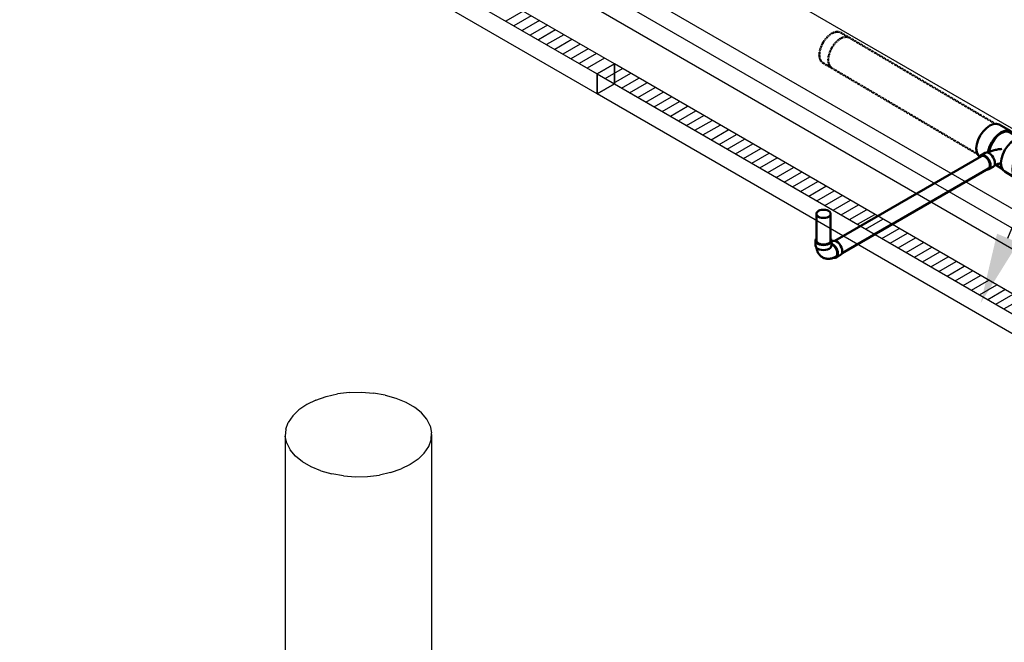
# Model space of a CAD drawing. Header units: inches. Extents: x 175 to 32888, y -1032 to 703.
# Tile 34 of 44: x 1750 to 1992, y -26 to 126. Entities that reach past the tile are written whole.
import ezdxf
from ezdxf import colors
from ezdxf.entities.mleader import LeaderData, LeaderLine
from ezdxf.math import Vec2, Vec3

# ---------------------------------------------------------------- set-up
doc = ezdxf.new("R2010")
doc.units = ezdxf.units.IN
doc.header["$LTSCALE"] = 0.5
doc.header["$MEASUREMENT"] = 0
doc.linetypes.add('Dash - 1_16_', pattern=[0.1875, 0.125, -0.0625])
doc.linetypes.add('Dot 1_32_', pattern=[0.03125, 0, -0.03125])
for name, color, linetype in [('M-SECT-PATT', 8, 'Continuous'), ('P-PIPE', 3, 'Continuous'), ('P-SANR-FIXT', 6, 'Continuous'), ('S-ANNO-DIMS', 1, 'Continuous')]:
    doc.layers.add(name, color=color, linetype=linetype)
doc.styles.add('Annotative', font='romans.shx', dxfattribs={"width": 0.8, "height": 0.125})

# ---------------------------------------------------------------- blocks, each defined once
blk = doc.blocks.new('USM_H_Trench_Drain - USM_H_Trench_Drain-1077231-DRAINAGE ISOMETRIC')
at = {"layer": 'M-SECT-PATT'}
for p, q in [((1874.19, 128.52), (1869.95, 126.07)), ((1876.19, 127.37), (1871.95, 124.92)), ((1878.19, 126.21), (1873.95, 123.76)), ((1880.19, 125.06), (1875.95, 122.61)), ((1882.19, 123.9), (1877.95, 121.45)), ((1884.19, 122.75), (1879.95, 120.3)), ((1886.19, 121.59), (1881.95, 119.14)), ((1888.19, 120.44), (1883.95, 117.99)), ((1890.19, 119.28), (1885.95, 116.83)), ((1892.19, 118.13), (1887.95, 115.68)), ((1894.19, 116.97), (1889.95, 114.52))]:
    blk.add_line(p, q, dxfattribs=at)
at = {"layer": 'P-SANR-FIXT', "color": 1}
for p, q in [((1896.63, 115.57), (1231.95, 499.32)), ((1231.95, 494.42), (1892.38, 113.12)), ((1231.95, 494.42), (1896.63, 110.67)), ((1892.38, 108.22), (1231.95, 489.52)), ((1892.38, 113.12), (1896.63, 115.57)), ((1896.63, 110.67), (1896.63, 115.57)), ((1892.38, 108.22), (1892.38, 113.12)), ((1896.63, 110.67), (1892.38, 108.22))]:
    blk.add_line(p, q, dxfattribs=at)
blk = doc.blocks.new('USM_H_Trench_Drain - USM_H_Trench_Drain-1077597-DRAINAGE ISOMETRIC')
at = {"layer": 'M-SECT-PATT'}
for p, q in [((1894.38, 111.96), (1898.63, 114.41)), ((1896.38, 110.81), (1900.63, 113.26)), ((1898.38, 109.65), (1902.63, 112.1)), ((1900.38, 108.5), (1904.63, 110.95)), ((1902.38, 107.34), (1906.63, 109.79)), ((1904.38, 106.19), (1908.63, 108.64)), ((1906.38, 105.03), (1910.63, 107.48)), ((1908.38, 103.88), (1912.63, 106.33)), ((1910.38, 102.73), (1914.63, 105.17)), ((1912.38, 101.57), (1916.63, 104.02)), ((1914.38, 100.42), (1918.63, 102.87)), ((1916.38, 99.26), (1920.63, 101.71)), ((1918.38, 98.11), (1922.63, 100.56)), ((1920.38, 96.95), (1924.63, 99.4)), ((1922.38, 95.8), (1926.63, 98.25)), ((1924.38, 94.64), (1928.63, 97.09)), ((1926.38, 93.49), (1930.63, 95.94)), ((1928.38, 92.33), (1932.63, 94.78)), ((1930.38, 91.18), (1934.63, 93.63)), ((1932.38, 90.02), (1936.63, 92.47)), ((1934.38, 88.87), (1938.63, 91.32)), ((1936.38, 87.71), (1940.63, 90.16)), ((1938.38, 86.56), (1942.63, 89.01)), ((1940.38, 85.4), (1944.63, 87.85)), ((1942.38, 84.25), (1946.63, 86.7)), ((1944.38, 83.1), (1948.63, 85.54)), ((1946.38, 81.94), (1950.63, 84.39)), ((1948.38, 80.79), (1952.63, 83.24)), ((1950.38, 79.63), (1954.63, 82.08)), ((1952.38, 78.48), (1956.63, 80.93)), ((1954.38, 77.32), (1958.63, 79.77)), ((1956.38, 76.17), (1960.63, 78.62)), ((1958.38, 75.01), (1962.63, 77.46)), ((1960.38, 73.86), (1964.63, 76.31)), ((1962.38, 72.7), (1966.63, 75.15)), ((1964.38, 71.55), (1968.63, 74)), ((1966.38, 70.39), (1970.63, 72.84)), ((1968.38, 69.24), (1972.63, 71.69)), ((1970.38, 68.08), (1974.63, 70.53)), ((1972.38, 66.93), (1976.63, 69.38)), ((1974.38, 65.77), (1978.63, 68.22)), ((1976.38, 64.62), (1980.63, 67.07)), ((1978.38, 63.47), (1982.63, 65.91)), ((1980.38, 62.31), (1984.63, 64.76)), ((1982.38, 61.16), (1986.63, 63.61)), ((1984.38, 60), (1988.63, 62.45)), ((1986.38, 58.85), (1990.63, 61.3)), ((1988.38, 57.69), (1992.63, 60.14)), ((1990.38, 56.54), (1994.63, 58.99)), ((1992.38, 55.38), (1996.63, 57.83))]:
    blk.add_line(p, q, dxfattribs=at)
at = {"layer": 'P-SANR-FIXT', "color": 1}
for p, q in [((1896.63, 115.57), (1892.38, 113.12)), ((2561.31, -268.19), (1896.63, 115.57)), ((1896.63, 115.57), (1896.63, 110.67)), ((1892.38, 113.12), (2552.82, -268.19)), ((1892.38, 113.12), (1892.38, 108.22)), ((1892.38, 108.22), (1896.63, 110.67)), ((1896.63, 110.67), (2561.31, -273.09)), ((2552.82, -273.09), (1892.38, 108.22))]:
    blk.add_line(p, q, dxfattribs=at)
blk = doc.blocks.new('Tee Reducing Sanitary - PVC - Sch 40 - DWV - Standard-1077592-DRAINAGE ISOMETRIC')
at = {"layer": 'P-PIPE', "color": 90, "lineweight": 50}
for p, q in [((1994.03, 99.01), (1991.21, 100.66)), ((1996.36, 97.29), (1993.88, 98.75)), ((2000.08, 95.44), (1997.26, 97.1)), ((1987.77, 93.72), (1986.71, 93.11)), ((1988.69, 89.68), (1989.75, 90.3)), ((1990.34, 90.76), (1991.96, 89.81)), ((1992.56, 89.11), (1995.37, 87.46))]:
    blk.add_line(p, q, dxfattribs=at)
for points in [[(1985.58, 94.78, 0), (1985.7, 95.82, 0), (1986.04, 96.92, 0), (1986.57, 98, 0), (1987.25, 98.99, 0), (1988.05, 99.82, 0), (1988.9, 100.44, 0), (1989.74, 100.8, 0), (1990.53, 100.88, 0), (1991.2, 100.67, 0), (1991.21, 100.66, 0)], [(1994.62, 98.34, 0), (1994.53, 98.54, 0), (1994.02, 99.01, 0), (1993.34, 99.22, 0), (1992.56, 99.14, 0), (1991.71, 98.78, 0), (1990.86, 98.16, 0), (1990.07, 97.33, 0), (1989.38, 96.34, 0), (1988.85, 95.26, 0), (1988.52, 94.16, 0), (1988.48, 93.83, 0)], [(1988.7, 94.03, 0), (1988.72, 94.22, 0), (1989.03, 95.24, 0), (1989.53, 96.25, 0), (1990.17, 97.18, 0), (1990.91, 97.96, 0), (1991.71, 98.54, 0), (1992.5, 98.88, 0), (1993.24, 98.95, 0), (1993.85, 98.76, 0)], [(1991.63, 91.21, 0), (1991.75, 92.25, 0), (1992.09, 93.35, 0), (1992.62, 94.43, 0), (1993.3, 95.42, 0), (1994.1, 96.25, 0), (1994.95, 96.87, 0), (1995.79, 97.23, 0), (1996.58, 97.31, 0), (1997.24, 97.11, 0)], [(1986.43, 92.76, 0), (1986.01, 93.15, 0), (1985.69, 93.87, 0), (1985.58, 94.78, 0)], [(1988.37, 93.78, 0), (1988.56, 93.87, 0), (1988.79, 93.97, 0), (1989.03, 94.06, 0), (1989.27, 94.15, 0), (1989.51, 94.23, 0), (1989.76, 94.31, 0), (1990.01, 94.37, 0), (1990.26, 94.44, 0), (1990.52, 94.49, 0), (1990.78, 94.54, 0), (1991.04, 94.59, 0), (1991.31, 94.62, 0), (1991.57, 94.65, 0), (1991.84, 94.68, 0), (1991.87, 94.68, 0)], [(2000.74, 94.62, 0), (2000.58, 94.97, 0), (2000.07, 95.45, 0), (1999.39, 95.65, 0), (1998.61, 95.57, 0), (1997.76, 95.21, 0), (1996.91, 94.59, 0), (1996.12, 93.76, 0), (1995.43, 92.77, 0), (1994.9, 91.69, 0), (1994.57, 90.6, 0), (1994.45, 89.56, 0)], [(1989.1, 90.57, 0), (1989.06, 91.02, 0), (1988.92, 91.49, 0), (1988.7, 91.95, 0), (1988.41, 92.38, 0), (1988.08, 92.74, 0), (1987.72, 93, 0), (1987.35, 93.16, 0), (1987.02, 93.2, 0), (1986.72, 93.12, 0), (1986.5, 92.92, 0), (1986.39, 92.68, 0)], [(1987.78, 93.73, 0), (1988.08, 93.81, 0), (1988.42, 93.78, 0), (1988.78, 93.62, 0), (1989.14, 93.35, 0), (1989.48, 92.99, 0), (1989.76, 92.56, 0), (1989.98, 92.1, 0), (1990.12, 91.63, 0), (1990.16, 91.19, 0)], [(1988.28, 89.61, 0), (1988.39, 89.59, 0), (1988.68, 89.68, 0), (1988.91, 89.88, 0), (1989.05, 90.18, 0), (1989.1, 90.57, 0)], [(1990.16, 91.19, 0), (1990.11, 90.8, 0), (1989.97, 90.49, 0), (1989.74, 90.29, 0)], [(1990.08, 90.72, 0), (1990.13, 90.74, 0), (1990.27, 90.79, 0), (1990.42, 90.84, 0), (1990.57, 90.89, 0), (1990.72, 90.94, 0), (1990.89, 90.99, 0), (1991.05, 91.03, 0), (1991.22, 91.06, 0), (1991.4, 91.1, 0), (1991.44, 91.1, 0)], [(1992.56, 89.12, 0), (1992.06, 89.59, 0), (1991.74, 90.3, 0), (1991.63, 91.21, 0)], [(1994.45, 89.56, 0), (1994.55, 88.65, 0), (1994.87, 87.93, 0), (1995.38, 87.45, 0), (1996.06, 87.24, 0), (1996.15, 87.25, 0)]]:
    blk.add_polyline3d(points, dxfattribs=at)
blk = doc.blocks.new('Plug - PVC - Sch 40 - DWV_USACE - Standard-1118566-DRAINAGE ISOMETRIC')
at = {"layer": 'P-PIPE', "color": 90, "lineweight": 50}
for p, q in [((1948, 120.95), (1947.82, 120.84)), ((1947.82, 120.84), (1947.88, 120.81)), ((1947.82, 120.84), (1947.82, 120.6))]:
    blk.add_line(p, q, dxfattribs=at)
blk = doc.blocks.new('Bend - PVC - Sch 40 - DWV_USACE - Standard-V1-DRAINAGE ISOMETRIC')
at = {"layer": 'P-PIPE', "color": 90, "lineweight": 50}
for p, q in [((1702.8, 212.65), (1702.8, 211.43)), ((1706.76, 211.43), (1706.76, 212.65)), ((1707.02, 212.51), (1706.77, 212.36)), ((1707.94, 208.46), (1709, 209.08))]:
    blk.add_line(p, q, dxfattribs=at)
for points in [[(1703.06, 213.22, 0), (1702.87, 212.95, 0), (1702.8, 212.65, 0), (1702.87, 212.36, 0), (1703.07, 212.08, 0), (1703.38, 211.85, 0)], [(1703.38, 211.85, 0), (1703.79, 211.66, 0), (1704.27, 211.55, 0), (1704.78, 211.51, 0), (1705.29, 211.55, 0), (1705.77, 211.66, 0), (1706.18, 211.85, 0), (1706.49, 212.08, 0), (1706.69, 212.36, 0), (1706.76, 212.65, 0), (1706.69, 212.95, 0), (1706.53, 213.17, 0)], [(1703.38, 210.62, 0), (1703.07, 210.86, 0), (1702.87, 211.13, 0), (1702.8, 211.43, 0), (1702.8, 211.43, 0)], [(1704.54, 208.51, 0), (1704.38, 208.61, 0), (1704.22, 208.73, 0), (1704.08, 208.85, 0), (1703.94, 208.98, 0), (1703.81, 209.12, 0), (1703.7, 209.26, 0), (1703.59, 209.41, 0), (1703.5, 209.56, 0), (1703.41, 209.72, 0), (1703.34, 209.88, 0), (1703.27, 210.03, 0), (1703.22, 210.2, 0), (1703.17, 210.36, 0), (1703.13, 210.52, 0), (1703.09, 210.68, 0), (1703.07, 210.84, 0), (1703.07, 210.86, 0)], [(1706.76, 211.43, 0), (1706.69, 211.13, 0), (1706.49, 210.86, 0), (1706.18, 210.62, 0), (1705.77, 210.44, 0), (1705.29, 210.33, 0), (1704.78, 210.29, 0), (1704.27, 210.33, 0), (1703.79, 210.44, 0), (1703.38, 210.62, 0)], [(1706.95, 211.79, 0), (1706.79, 211.86, 0)], [(1707.31, 208.41, 0), (1707.65, 208.38, 0), (1707.94, 208.46, 0), (1708.16, 208.67, 0), (1708.3, 208.98, 0), (1708.34, 209.37, 0), (1708.3, 209.82, 0), (1708.16, 210.29, 0), (1707.94, 210.75, 0), (1707.65, 211.17, 0), (1707.31, 211.53, 0), (1706.95, 211.79, 0)], [(1707.74, 208.63, 0), (1708.02, 208.85, 0), (1708.16, 209.23, 0), (1708.16, 209.72, 0), (1708.02, 210.27, 0), (1707.74, 210.81, 0), (1707.37, 211.28, 0), (1706.95, 211.61, 0)], [(1707.02, 212.51, 0), (1707.31, 212.59, 0), (1707.64, 212.56, 0), (1708.01, 212.41, 0)], [(1708.01, 212.41, 0), (1708.37, 212.14, 0), (1708.71, 211.79, 0), (1709, 211.36, 0), (1709.22, 210.9, 0), (1709.36, 210.43, 0), (1709.41, 209.98, 0), (1709.36, 209.59, 0), (1709.22, 209.28, 0), (1709, 209.08, 0), (1708.99, 209.08, 0)], [(1704.54, 208.51, 0), (1704.71, 208.42, 0), (1704.88, 208.34, 0), (1705.06, 208.28, 0), (1705.24, 208.22, 0), (1705.43, 208.18, 0), (1705.61, 208.16, 0), (1705.79, 208.14, 0), (1705.97, 208.13, 0), (1706.15, 208.14, 0), (1706.32, 208.15, 0), (1706.49, 208.18, 0), (1706.66, 208.21, 0), (1706.82, 208.25, 0), (1706.98, 208.29, 0), (1707.14, 208.35, 0), (1707.29, 208.4, 0), (1707.44, 208.47, 0), (1707.59, 208.54, 0), (1707.73, 208.61, 0), (1707.74, 208.63, 0)]]:
    blk.add_polyline3d(points, dxfattribs=at)
blk.add_arc((1706.59, 211.11), 0.613, 54.8013, 71.9437, dxfattribs=at)
blk = doc.blocks.new('Mechanical_Box_H_rvt-1-DRAINAGE ISOMETRIC')
at = {"layer": 'P-PIPE', "color": 90, "linetype": 'Dash - 1_16_', "lineweight": 50}
for p, q in [((1952.52, 123.1), (1952.23, 123.27)), ((1952.4, 123.17), (1952.23, 123.27)), ((1990.25, 100.86), (1952.52, 123.1)), ((1947.85, 115.84), (1949.38, 114.93)), ((1947.85, 115.84), (1985.86, 93.43))]:
    blk.add_line(p, q, dxfattribs=at)
at = {"layer": 'P-PIPE', "color": 90, "lineweight": 50}
for p, q in [((1986.83, 92.91), (1950.84, 72.14)), ((1952.59, 69.1), (1988.58, 89.88)), ((1946.27, 78.75), (1946.27, 72.22)), ((1949.77, 72.22), (1949.77, 78.75))]:
    blk.add_line(p, q, dxfattribs=at)
at = {"layer": 'P-PIPE', "color": 90, "linetype": 'Dot 1_32_', "lineweight": 50}
for points in [[(1950.07, 123.06, 0), (1950.86, 123.39, 0), (1951.59, 123.47, 0), (1952.22, 123.27, 0), (1952.23, 123.27, 0)], [(1946.99, 117.79, 0), (1947.1, 118.76, 0), (1947.41, 119.78, 0), (1947.91, 120.79, 0), (1948.54, 121.71, 0), (1949.28, 122.48, 0), (1950.07, 123.06, 0)], [(1952.2, 121.81, 0), (1951.41, 121.23, 0), (1950.68, 120.45, 0), (1950.05, 119.53, 0), (1949.58, 118.51, 0), (1949.28, 117.49, 0), (1949.18, 116.51, 0)], [(1954.37, 122.02, 0), (1953.73, 122.22, 0), (1952.99, 122.14, 0), (1952.2, 121.81, 0)], [(1947.86, 115.83, 0), (1947.38, 116.28, 0), (1947.09, 116.95, 0), (1946.99, 117.79, 0)], [(1949.18, 116.51, 0), (1949.3, 115.65, 0), (1949.61, 114.98, 0), (1950.1, 114.52, 0)]]:
    blk.add_polyline3d(points, dxfattribs=at)
at = {"layer": 'P-PIPE', "color": 90, "lineweight": 50}
for points in [[(1986.83, 92.91, 0), (1987.08, 92.99, 0), (1987.38, 92.96, 0), (1987.7, 92.83, 0)], [(1987.7, 92.83, 0), (1988.02, 92.59, 0), (1988.32, 92.28, 0), (1988.58, 91.9, 0), (1988.77, 91.49, 0), (1988.9, 91.08, 0), (1988.94, 90.68, 0)], [(1988.94, 90.68, 0), (1988.9, 90.34, 0), (1988.77, 90.06, 0), (1988.58, 89.88, 0)], [(1946.79, 79.46, 0), (1946.51, 79.25, 0), (1946.33, 79.01, 0), (1946.27, 78.75, 0), (1946.33, 78.49, 0), (1946.51, 78.24, 0), (1946.79, 78.03, 0)], [(1949.26, 79.46, 0), (1948.9, 79.62, 0), (1948.48, 79.72, 0), (1948.02, 79.76, 0), (1947.57, 79.72, 0), (1947.15, 79.62, 0), (1946.79, 79.46, 0)], [(1946.79, 78.03, 0), (1947.15, 77.87, 0), (1947.57, 77.77, 0), (1948.02, 77.74, 0), (1948.48, 77.77, 0), (1948.9, 77.87, 0), (1949.26, 78.03, 0)], [(1949.26, 78.03, 0), (1949.54, 78.24, 0), (1949.71, 78.49, 0), (1949.77, 78.75, 0), (1949.71, 79.01, 0), (1949.54, 79.25, 0), (1949.26, 79.46, 0)], [(1946.79, 71.5, 0), (1946.51, 71.71, 0), (1946.33, 71.96, 0), (1946.28, 72.21, 0)], [(1949.26, 71.5, 0), (1948.9, 71.34, 0), (1948.48, 71.24, 0), (1948.02, 71.21, 0), (1947.57, 71.24, 0), (1947.15, 71.34, 0), (1946.79, 71.5, 0)], [(1949.77, 72.22, 0), (1949.71, 71.96, 0), (1949.54, 71.71, 0), (1949.26, 71.5, 0)]]:
    blk.add_polyline3d(points, dxfattribs=at)
for name, p in [('Plug - PVC - Sch 40 - DWV_USACE - Standard-1118566-DRAINAGE ISOMETRIC', (0, 0)), ('Tee Reducing Sanitary - PVC - Sch 40 - DWV - Standard-1077592-DRAINAGE ISOMETRIC', (0, 0)), ('Bend - PVC - Sch 40 - DWV_USACE - Standard-V1-DRAINAGE ISOMETRIC', (243.24, -140.44))]:
    blk.add_blockref(name, p, dxfattribs=at)
at = {"layer": 'P-SANR-FIXT', "color": 4, "lineweight": 50}
blk.add_blockref('USM_H_Trench_Drain - USM_H_Trench_Drain-1077231-DRAINAGE ISOMETRIC', (0, 0), dxfattribs=at)
at = {"layer": 'P-SANR-FIXT', "color": 90, "lineweight": 50}
blk.add_blockref('USM_H_Trench_Drain - USM_H_Trench_Drain-1077597-DRAINAGE ISOMETRIC', (0, 0), dxfattribs=at)

msp = doc.modelspace()

# ---------------------------------------------------------------- linework, layer by layer
at = {"layer": 'M-SECT-PATT', "lineweight": -3}
for p, q in [((2629.22, -266.79), (1231.98, 539.9)), ((2595.28, -266.94), (1231.98, 520.16)), ((1223.5, 515.26), (2586.8, -271.84)), ((1231.98, 515.41), (2629.22, -291.29)), ((1815.73, 24.55), (1815.73, -83.28)), ((1851.73, -83.18), (1851.73, 24.55))]:
    msp.add_line(p, q, dxfattribs=at)
for points in [[(1823.27, 33.01, 0), (1825.82, 33.88, 0), (1828.59, 34.51, 0)], [(1831.5, 34.86, 0), (1828.59, 34.51, 0)], [(1831.5, 34.86, 0), (1834.47, 34.93, 0), (1837.42, 34.72, 0)], [(1840.27, 34.23, 0), (1837.42, 34.72, 0)], [(1840.27, 34.23, 0), (1842.94, 33.47, 0), (1845.36, 32.48, 0), (1847.46, 31.26, 0)], [(1821, 31.9, 0), (1819.08, 30.59, 0), (1817.56, 29.11, 0), (1816.48, 27.51, 0)], [(1823.27, 33.01, 0), (1821, 31.9, 0)], [(1851.35, 26.68, 0), (1850.5, 28.33, 0), (1849.19, 29.87, 0), (1847.46, 31.26, 0)], [(1815.87, 25.83, 0), (1816.48, 27.51, 0)], [(1851.35, 26.68, 0), (1851.71, 24.98, 0)], [(1815.87, 25.83, 0), (1815.74, 24.12, 0)], [(1849.9, 19.98, 0), (1850.98, 21.58, 0), (1851.59, 23.26, 0), (1851.71, 24.98, 0)], [(1816.11, 22.41, 0), (1815.74, 24.12, 0)], [(1816.11, 22.41, 0), (1816.96, 20.77, 0)], [(1824.51, 15.62, 0), (1822.09, 16.62, 0), (1819.99, 17.83, 0), (1818.27, 19.23, 0), (1816.96, 20.77, 0)], [(1849.9, 19.98, 0), (1848.38, 18.51, 0), (1846.46, 17.2, 0)], [(1846.46, 17.2, 0), (1844.19, 16.09, 0)], [(1824.51, 15.62, 0), (1827.19, 14.87, 0)], [(1830.03, 14.38, 0), (1827.19, 14.87, 0)], [(1830.03, 14.38, 0), (1832.98, 14.16, 0), (1835.95, 14.23, 0), (1838.86, 14.59, 0)], [(1841.63, 15.21, 0), (1838.86, 14.59, 0)], [(1841.63, 15.21, 0), (1844.19, 16.09, 0)]]:
    msp.add_polyline3d(points, dxfattribs=at)

# ---------------------------------------------------------------- block references
at = {"layer": 'P-PIPE', "lineweight": -3}
msp.add_blockref('Mechanical_Box_H_rvt-1-DRAINAGE ISOMETRIC', (0, 0), dxfattribs=at)

# ---------------------------------------------------------------- leaders
at = {"layer": 'S-ANNO-DIMS', "lineweight": -3}
ml = msp.add_multileader_mtext('Standard', dxfattribs=at)
ml.set_content('TRENCH \\PDRAIN', color=2, style='Annotative')
ml.set_leader_properties()
ml.build(insert=Vec2(0, 0))
ml.multileader.update_dxf_attribs({"dogleg_length": 0.125, "arrow_head_size": 17.28, "scale": 96})
ctx = ml.context
ctx.base_point, ctx.scale, ctx.char_height, ctx.arrow_head_size, ctx.landing_gap_size, ctx.plane_origin = Vec3(2077.26, 245.7), 96, 12, 17.28, 9, Vec3(2065.26, 245.7)
notes = []
notes.append((ctx, [(0, (1, 1, 0), (2065.26, 245.7), (1, 0), 12, [(0, [(1986.66, 56.82)], 0, [])])]))
ctx.mtext.insert, ctx.mtext.flow_direction = Vec3(2086.26, 251.7), 5
ml = msp.add_multileader_mtext('Standard', dxfattribs=at)
ml.set_content('DOOR TRENCH DRAIN', color=2, style='Annotative')
ml.set_leader_properties()
ml.build(insert=Vec2(0, 0))
ml.multileader.update_dxf_attribs({"text_right_attachment_type": 3, "dogleg_length": 0.125, "arrow_head_size": 17.28, "scale": 96})
ctx = ml.context
ctx.base_point, ctx.scale, ctx.char_height, ctx.arrow_head_size, ctx.landing_gap_size, ctx.plane_origin = Vec3(875.71, -113.39), 96, 12, 17.28, 9, Vec3(869.34, -113.39)
ctx.right_attachment = 3
notes.append((ctx, [(1, (1, 1, 0), (1057.03, -113.39), (-1, 0), 12, [(1, [(1118.09, -8.99), (1131.1, -52.63)], 0, [])])]))
ctx.mtext.insert, ctx.mtext.width, ctx.mtext.flow_direction = Vec3(884.71, -107.39), 156.9967, 5
for ctx, leaders in notes:
    for number, flags, end, landing, length, lines in leaders:
        leader = LeaderData()
        leader.index, (leader.has_last_leader_line, leader.has_dogleg_vector, leader.attachment_direction) = number, flags
        leader.last_leader_point, leader.dogleg_vector, leader.dogleg_length = Vec3(end), Vec3(landing), length
        for number, points, colour, breaks in lines:
            line = LeaderLine()
            line.index, line.vertices, line.color, line.breaks = number, Vec3.list(points), colors.encode_raw_color(colour), breaks
            leader.lines.append(line)
        ctx.leaders.append(leader)

doc.saveas('drawing.dxf')
